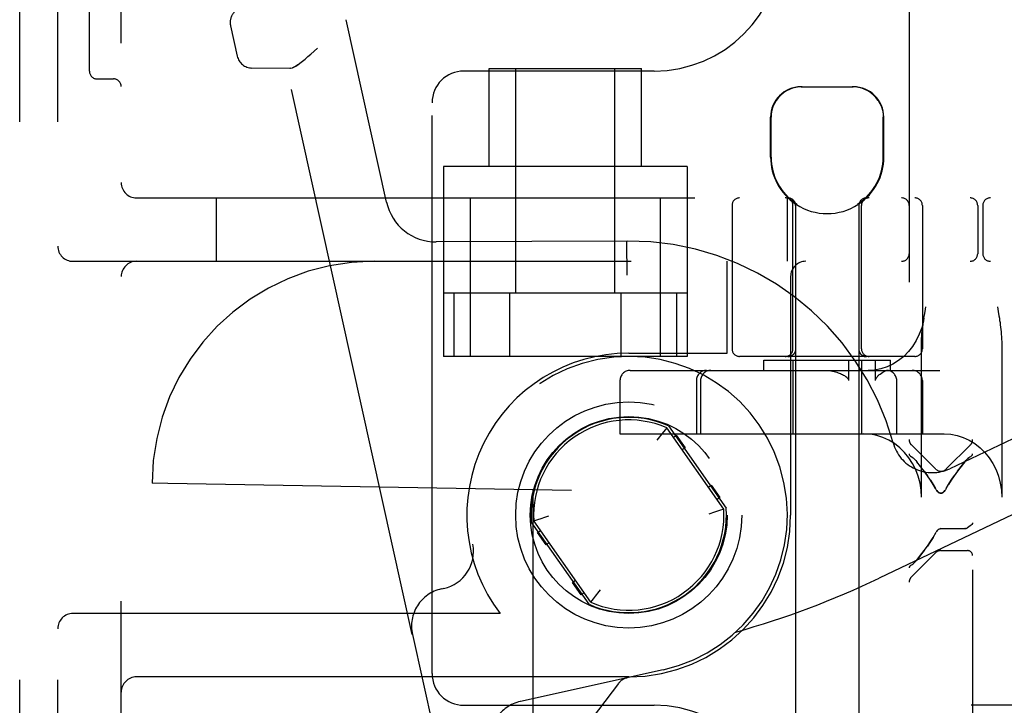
# Model space of a CAD drawing. Header units: inches. Extents: x 0 to 200, y 0 to 129.
# Tile 108 of 118: x 116.8 to 118.74, y 49.13 to 50.48. Entities that reach past the tile are written whole.
import ezdxf

# ---------------------------------------------------------------- set-up
doc = ezdxf.new("R2010")
doc.units = ezdxf.units.IN
doc.header["$LTSCALE"] = 11
doc.header["$MEASUREMENT"] = 0
doc.linetypes.add('HIDDEN', pattern=[0.2, 0.1, -0.1])
doc.layers.add('DEFAULT_2', color=8, linetype='HIDDEN')

msp = doc.modelspace()

# ---------------------------------------------------------------- linework, layer by layer
at = {"layer": 'DEFAULT_2', "color": 8, "linetype": 'HIDDEN'}
for p, q in [((118.6742, 51.593), (118.6742, 46.0925)), ((116.7967, 45.8758), (116.7967, 51.3758)), ((116.8717, 45.8758), (116.8717, 51.3758)), ((116.9967, 46.0308), (116.9967, 51.2208)), ((116.9342, 50.3752), (116.9342, 51.1264)), ((118.5492, 51.06), (118.5492, 46.6255)), ((117.2121, 50.4649), (117.2253, 50.4052)), ((117.5196, 50.1172), (117.4399, 50.477)), ((117.3832, 50.4206), (117.3706, 50.4093)), ((117.3288, 50.3811), (117.2543, 50.3817)), ((117.57, 49.2654), (117.3228, 50.3811)), ((117.3312, 50.3813), (117.3288, 50.3811)), ((118.0467, 50.3758), (117.6717, 50.3758)), ((117.7217, 50.1878), (117.7217, 50.3808)), ((117.7217, 50.3808), (118.0217, 50.3808)), ((117.7742, 49.9383), (117.7742, 50.3808)), ((117.9692, 49.9383), (117.9692, 50.3808)), ((118.0217, 50.1878), (118.0217, 50.3808)), ((116.9492, 50.3602), (116.9817, 50.3602)), ((118.3362, 50.3448), (118.4392, 50.3448)), ((117.6092, 49.1883), (117.6092, 50.3133)), ((118.2762, 50.2063), (118.2762, 50.2848)), ((118.2772, 50.2063), (118.2772, 50.2848)), ((118.4982, 50.2063), (118.4982, 50.2848)), ((118.4992, 50.2063), (118.4992, 50.2848)), ((117.6317, 50.1878), (117.6317, 49.8133)), ((118.1117, 50.1878), (117.6317, 50.1878)), ((118.1117, 50.1878), (118.1117, 49.8133)), ((117.0267, 50.1258), (119.3417, 50.1258)), ((117.1842, 50.0008), (117.1842, 50.1258)), ((117.6842, 50.1258), (117.6842, 49.8133)), ((118.0592, 49.8133), (118.0592, 50.1258)), ((118.2002, 50.1108), (118.2002, 49.8283)), ((118.3092, 50.0008), (118.3092, 50.1258)), ((118.3202, 49.8283), (118.3202, 50.1108)), ((118.3252, 50.114), (118.3252, 46.6448)), ((118.327, 50.114), (118.3252, 50.114)), ((118.327, 50.114), (118.327, 50.1127)), ((118.4483, 50.114), (118.4483, 50.1127)), ((118.4502, 50.114), (118.4483, 50.114)), ((118.4502, 50.114), (118.4502, 46.6448)), ((118.4552, 49.8283), (118.4552, 50.1108)), ((118.5752, 50.1108), (118.5752, 49.8283)), ((118.6842, 50.1108), (118.6842, 50.0158)), ((118.6942, 50.1108), (118.6942, 50.0158)), ((117.9945, 50.0408), (117.6174, 50.0389)), ((117.9925, 50.0408), (117.9925, 50.0402)), ((117.9925, 50.0402), (117.9926, 50.021)), ((117.9926, 50.021), (117.9927, 49.9907)), ((116.9017, 50.0008), (119.2317, 50.0008)), ((118.1907, 49.8198), (118.1907, 50.0008)), ((117.9928, 49.9821), (117.9928, 49.9733)), ((118.3157, 49.9708), (118.3157, 49.5008)), ((118.1117, 49.9383), (117.6317, 49.9383)), ((117.6523, 49.9383), (117.6523, 49.8133)), ((117.762, 49.9383), (117.762, 49.8133)), ((117.9814, 49.9383), (117.9814, 49.8133)), ((118.0911, 49.9383), (118.0911, 49.8133)), ((118.5784, 49.8894), (118.5798, 49.898)), ((118.7233, 49.9108), (118.7247, 49.902)), ((118.3252, 49.8462), (118.3252, 49.8373)), ((117.9967, 49.8198), (118.1907, 49.8198)), ((118.3231, 49.8198), (118.3233, 49.8201)), ((118.3252, 49.8373), (118.3253, 49.8279)), ((118.3253, 49.8279), (118.3253, 49.8274)), ((118.45, 49.8279), (118.45, 49.8274)), ((118.5735, 49.5358), (118.5735, 49.8373)), ((118.7317, 49.8373), (118.7317, 49.5358)), ((118.1117, 49.8133), (117.6317, 49.8133)), ((118.5602, 49.8133), (118.2152, 49.8133)), ((118.2627, 49.7858), (118.2627, 49.8058)), ((118.2627, 49.8058), (118.5127, 49.8058)), ((118.3102, 49.8129), (118.3106, 49.8129)), ((118.3117, 49.8133), (118.3115, 49.8133)), ((118.3119, 49.8133), (118.3116, 49.8133)), ((118.3121, 49.8133), (118.3118, 49.8133)), ((118.3124, 49.8133), (118.3121, 49.8133)), ((118.3126, 49.8133), (118.3123, 49.8133)), ((118.3129, 49.8134), (118.3126, 49.8133)), ((118.3126, 49.8131), (118.313, 49.8131)), ((118.3132, 49.8134), (118.3129, 49.8134)), ((118.3135, 49.8134), (118.3131, 49.8134)), ((118.3168, 49.8143), (118.3171, 49.8145)), ((118.3185, 49.8153), (118.3182, 49.8151)), ((118.3185, 49.8153), (118.3188, 49.8155)), ((118.3188, 49.8155), (118.3185, 49.8153)), ((118.3191, 49.8157), (118.3188, 49.8155)), ((118.3195, 49.8159), (118.3191, 49.8157)), ((118.3204, 49.8167), (118.3201, 49.8164)), ((118.3202, 49.8058), (118.3202, 49.6608)), ((118.3207, 49.8169), (118.3204, 49.8166)), ((118.321, 49.8172), (118.3206, 49.8169)), ((118.321, 49.8173), (118.3209, 49.8171)), ((118.4299, 49.8058), (118.4299, 49.7658)), ((118.4544, 49.8171), (118.4543, 49.8173)), ((118.4547, 49.8169), (118.4544, 49.8172)), ((118.455, 49.8166), (118.4547, 49.8169)), ((118.4553, 49.8164), (118.455, 49.8167)), ((118.4553, 49.8164), (118.455, 49.8166)), ((118.4552, 49.8058), (118.4552, 49.6608)), ((118.4556, 49.8162), (118.4553, 49.8164)), ((118.4559, 49.8159), (118.4556, 49.8162)), ((118.4559, 49.8159), (118.4556, 49.8162)), ((118.4565, 49.8155), (118.4562, 49.8157)), ((118.4569, 49.8153), (118.4565, 49.8155)), ((118.4572, 49.8151), (118.4568, 49.8153)), ((118.4575, 49.8149), (118.4571, 49.8151)), ((118.4625, 49.8134), (118.4622, 49.8134)), ((118.4632, 49.8133), (118.463, 49.8133)), ((118.4635, 49.8133), (118.4632, 49.8133)), ((118.4637, 49.8133), (118.4635, 49.8133)), ((118.4638, 49.8133), (118.4637, 49.8133)), ((118.483, 49.7658), (118.483, 49.8058)), ((118.5127, 49.7858), (118.5127, 49.8058)), ((117.9994, 49.7858), (118.6099, 49.7858)), ((117.9794, 49.7658), (117.9794, 49.6608)), ((118.13, 49.7658), (118.13, 49.6608)), ((118.1383, 49.7658), (118.1383, 49.6608)), ((118.5247, 49.6608), (118.5247, 49.7658)), ((118.5752, 49.7658), (118.5752, 49.6608)), ((118.8228, 49.6843), (118.6292, 49.5921)), ((118.0661, 49.6657), (118.062, 49.6607)), ((118.0717, 49.6726), (118.0661, 49.6657)), ((118.0715, 49.6724), (118.071, 49.6719)), ((118.1838, 49.5125), (118.0717, 49.6726)), ((118.075, 49.6766), (118.1887, 49.5142)), ((117.9794, 49.6608), (118.6184, 49.6608)), ((118.0547, 49.6515), (118.0522, 49.6482)), ((118.062, 49.6607), (118.0547, 49.6515)), ((118.0847, 49.654), (118.0904, 49.658)), ((118.0904, 49.658), (118.1077, 49.6334)), ((118.1077, 49.6334), (118.1019, 49.6294)), ((118.6011, 49.5915), (118.5536, 49.639)), ((118.6223, 49.5915), (118.6698, 49.639)), ((118.5551, 49.6147), (118.5536, 49.6157)), ((118.5551, 49.6147), (118.5568, 49.6134)), ((118.5586, 49.6119), (118.5568, 49.6134)), ((118.5623, 49.608), (118.5642, 49.6058)), ((118.6592, 49.6058), (118.661, 49.608)), ((118.6648, 49.6119), (118.6665, 49.6134)), ((118.6698, 49.6157), (118.6682, 49.6147)), ((118.5717, 49.5963), (118.5642, 49.6058)), ((118.5787, 49.5872), (118.5852, 49.5782)), ((117.0577, 49.5633), (117.0577, 49.5633)), ((117.0887, 49.5627), (117.0577, 49.5633)), ((117.8838, 49.5489), (117.0887, 49.5627)), ((117.8077, 49.5502), (117.8077, 47.7014)), ((117.8077, 49.5502), (117.8077, 49.5502)), ((117.8838, 47.7027), (117.8838, 49.5489)), ((118.1535, 49.5557), (118.1593, 49.5597)), ((118.1593, 49.5597), (118.1765, 49.5351)), ((118.8808, 49.5625), (118.4904, 49.3764)), ((118.6023, 49.5507), (118.6011, 49.5528)), ((118.6223, 49.5528), (118.6211, 49.5507)), ((118.1765, 49.5351), (118.1708, 49.5311)), ((118.1754, 49.5096), (118.1693, 49.5075)), ((118.1838, 49.5125), (118.1754, 49.5096)), ((117.8095, 49.4891), (117.8179, 49.492)), ((117.8179, 49.492), (117.824, 49.4941)), ((117.9184, 49.3249), (117.8046, 49.4874)), ((117.9217, 49.3289), (117.8095, 49.4891)), ((117.8169, 49.4664), (117.8226, 49.4705)), ((118.6044, 49.4701), (118.6057, 49.4714)), ((118.6057, 49.4713), (118.6071, 49.4725)), ((118.6071, 49.4725), (118.6086, 49.4733)), ((118.6085, 49.4733), (118.6101, 49.4738)), ((118.6117, 49.474), (118.6101, 49.4738)), ((118.6117, 49.474), (118.6592, 49.474)), ((118.6605, 49.4742), (118.6592, 49.474)), ((118.6618, 49.4745), (118.663, 49.4751)), ((118.6642, 49.4758), (118.663, 49.4751)), ((118.663, 49.4751), (118.6642, 49.4758)), ((117.8341, 49.4419), (117.8169, 49.4664)), ((118.5964, 49.4568), (118.6021, 49.4669)), ((117.8398, 49.4459), (117.8341, 49.4419)), ((118.6011, 49.4263), (118.5536, 49.3788)), ((118.5642, 49.4121), (118.5623, 49.4098)), ((118.6117, 49.4307), (118.6642, 49.4307)), ((118.5536, 49.4022), (118.5551, 49.4032)), ((118.5586, 49.406), (118.5568, 49.4044)), ((117.6321, 49.356), (117.6275, 49.355)), ((117.8857, 49.3681), (117.8914, 49.3722)), ((117.9029, 49.3436), (117.8857, 49.3681)), ((117.9086, 49.3476), (117.9029, 49.3436)), ((117.9217, 49.3289), (117.9273, 49.3358)), ((117.9273, 49.3358), (117.9313, 49.3409)), ((117.9313, 49.3409), (117.9386, 49.3501)), ((117.9386, 49.3501), (117.9412, 49.3534)), ((117.9218, 49.3291), (117.9223, 49.3297)), ((117.7434, 49.3068), (116.9017, 49.3068)), ((117.5705, 49.2655), (117.57, 49.2654)), ((117.5705, 49.2655), (117.8181, 48.1476)), ((117.9967, 49.1818), (117.0267, 49.1818)), ((118.0643, 49.1957), (117.7831, 49.1334)), ((117.9932, 49.18), (117.9935, 49.18)), ((117.9933, 49.18), (117.9939, 49.1801)), ((117.9939, 49.1801), (117.9934, 49.18)), ((117.9766, 49.169), (117.7695, 48.8969)), ((117.6717, 49.1258), (118.0467, 49.1258)), ((119.2317, 49.1258), (118.6717, 49.1258))]:
    msp.add_line(p, q, dxfattribs=at)
for points in [[(117.3312, 50.3813), (117.3339, 50.3821), (117.337, 50.3836), (117.3405, 50.3856), (117.3445, 50.3882), (117.3489, 50.3914), (117.3537, 50.3951), (117.359, 50.3994), (117.3646, 50.4042), (117.3706, 50.4093)], [(117.3445, 50.3882), (117.3405, 50.3856), (117.337, 50.3836), (117.3339, 50.3821)], [(118.3384, 50.3448), (118.3322, 50.3445), (118.326, 50.3436), (118.3196, 50.3419), (118.3133, 50.3396), (118.3072, 50.3365), (118.3015, 50.3328), (118.2962, 50.3285), (118.2915, 50.3235), (118.2873, 50.3179), (118.2837, 50.3118), (118.2808, 50.3053), (118.2788, 50.2985), (118.2776, 50.2917), (118.2772, 50.2848)], [(118.4881, 50.3179), (118.4838, 50.3235), (118.4791, 50.3285), (118.4739, 50.3328), (118.4681, 50.3365), (118.462, 50.3396), (118.4557, 50.3419), (118.4494, 50.3436), (118.4431, 50.3445), (118.4369, 50.3448)], [(118.4881, 50.3179), (118.4916, 50.3118), (118.4945, 50.3053), (118.4966, 50.2985), (118.4978, 50.2917), (118.4982, 50.2848)], [(118.3102, 50.1258), (118.3106, 50.1258), (118.3109, 50.1258), (118.3113, 50.1257), (118.3117, 50.1257), (118.3121, 50.1257), (118.3125, 50.1256), (118.3129, 50.1255), (118.3133, 50.1255), (118.3137, 50.1254), (118.314, 50.1253), (118.3144, 50.1252), (118.3148, 50.1251), (118.3152, 50.1249), (118.3156, 50.1248), (118.3159, 50.1246), (118.3163, 50.1245), (118.3166, 50.1243), (118.317, 50.1241), (118.3173, 50.124), (118.3177, 50.1238), (118.318, 50.1236), (118.3184, 50.1234), (118.3187, 50.1231), (118.319, 50.1229), (118.3193, 50.1227), (118.3196, 50.1224), (118.3199, 50.1222), (118.3202, 50.1219), (118.3205, 50.1216), (118.3208, 50.1214), (118.3211, 50.1211), (118.3214, 50.1208), (118.3216, 50.1205), (118.3219, 50.1202), (118.3221, 50.1199), (118.3223, 50.1196), (118.3226, 50.1192), (118.3228, 50.1189), (118.323, 50.1186), (118.3232, 50.1182), (118.3234, 50.1179), (118.3236, 50.1175), (118.3237, 50.1172), (118.3239, 50.1168), (118.3241, 50.1164), (118.3242, 50.1161), (118.3243, 50.1157), (118.3245, 50.1153), (118.3246, 50.115), (118.3247, 50.1146), (118.3248, 50.1142), (118.3249, 50.1138), (118.3249, 50.1134), (118.325, 50.113), (118.3251, 50.1126), (118.3251, 50.1122), (118.3251, 50.1118), (118.3252, 50.1115), (118.3252, 50.1111), (118.3252, 50.1108)], [(117.9925, 50.0408), (117.9924, 50.0402), (117.9924, 50.0385), (117.9928, 49.9733)], [(118.5798, 49.898), (118.5812, 49.9065), (118.5819, 49.9108)], [(118.7247, 49.902), (118.7262, 49.8933), (118.7269, 49.8889), (118.7275, 49.8844), (118.7282, 49.88), (118.7288, 49.8755), (118.7294, 49.871), (118.7299, 49.8664), (118.7304, 49.8617), (118.7308, 49.857), (118.7312, 49.8522), (118.7314, 49.8473), (118.7316, 49.8424), (118.7317, 49.8373)], [(118.5784, 49.8894), (118.5773, 49.8832), (118.5739, 49.8698), (118.5692, 49.8569), (118.5632, 49.8447), (118.556, 49.8332), (118.5477, 49.8228), (118.5385, 49.8134), (118.5283, 49.8052), (118.5173, 49.7984), (118.5057, 49.7929), (118.4937, 49.789), (118.4812, 49.7866), (118.4686, 49.7858)], [(118.5735, 49.8373), (118.5736, 49.843), (118.5738, 49.8484), (118.5741, 49.8535), (118.5745, 49.8583), (118.5749, 49.863), (118.5754, 49.8675), (118.576, 49.8719), (118.5765, 49.8762), (118.5771, 49.8806), (118.5778, 49.885), (118.5784, 49.8894)], [(118.4502, 49.8418), (118.4501, 49.8327), (118.45, 49.8279)], [(118.3253, 49.8274), (118.3253, 49.827), (118.3253, 49.8266), (118.3253, 49.8262), (118.3252, 49.8258), (118.3252, 49.8255), (118.3251, 49.8251), (118.3251, 49.8247), (118.325, 49.8243), (118.3249, 49.824), (118.3248, 49.8236), (118.3247, 49.8232), (118.3246, 49.8229), (118.3244, 49.8225), (118.3243, 49.8222), (118.3242, 49.8218), (118.324, 49.8215), (118.3238, 49.8211), (118.3237, 49.8208), (118.3235, 49.8205), (118.3233, 49.8201), (118.3231, 49.8198), (118.3229, 49.8195), (118.3227, 49.8192), (118.3224, 49.8189), (118.3222, 49.8186), (118.322, 49.8183), (118.3217, 49.818), (118.3215, 49.8177), (118.3212, 49.8174), (118.321, 49.8173)], [(118.45, 49.8274), (118.45, 49.827), (118.45, 49.8266), (118.4501, 49.8262), (118.4501, 49.8258), (118.4502, 49.8255), (118.4502, 49.8251), (118.4503, 49.8247), (118.4504, 49.8243), (118.4505, 49.824), (118.4505, 49.8236), (118.4507, 49.8232), (118.4508, 49.8229), (118.4509, 49.8225), (118.451, 49.8222), (118.4512, 49.8218), (118.4513, 49.8215), (118.4515, 49.8211), (118.4517, 49.8208), (118.4518, 49.8205), (118.452, 49.8201), (118.4522, 49.8198), (118.4524, 49.8195), (118.4527, 49.8192), (118.4529, 49.8189), (118.4531, 49.8186), (118.4534, 49.8183), (118.4536, 49.818), (118.4539, 49.8177), (118.4541, 49.8174), (118.4543, 49.8173)], [(118.3201, 49.8164), (118.3198, 49.8162), (118.3195, 49.8159), (118.3191, 49.8157), (118.3188, 49.8155), (118.3185, 49.8153), (118.3181, 49.8151), (118.3178, 49.8149), (118.3175, 49.8147), (118.3171, 49.8145), (118.3168, 49.8143), (118.3164, 49.8142), (118.316, 49.814), (118.3157, 49.8139), (118.3153, 49.8137), (118.3149, 49.8136), (118.3145, 49.8135), (118.3142, 49.8134), (118.3138, 49.8133), (118.3134, 49.8132), (118.313, 49.8131), (118.3126, 49.8131), (118.3122, 49.813), (118.3118, 49.813), (118.3114, 49.8129), (118.311, 49.8129), (118.3106, 49.8129)], [(118.311, 49.8129), (118.3114, 49.8129), (118.3118, 49.813)], [(118.3179, 49.8149), (118.3175, 49.8148), (118.3172, 49.8146), (118.3169, 49.8144), (118.3165, 49.8143), (118.3162, 49.8142), (118.3159, 49.814), (118.3155, 49.8139), (118.3152, 49.8138), (118.3149, 49.8137), (118.3146, 49.8137), (118.3143, 49.8136), (118.314, 49.8135), (118.3137, 49.8135), (118.3134, 49.8134)], [(118.3134, 49.8132), (118.3138, 49.8133), (118.3142, 49.8134), (118.3145, 49.8135)], [(118.3182, 49.8151), (118.3178, 49.8149), (118.3175, 49.8147), (118.3171, 49.8146), (118.3168, 49.8144), (118.3164, 49.8143), (118.3161, 49.8141), (118.3158, 49.814), (118.3154, 49.8139), (118.3151, 49.8138), (118.3147, 49.8137), (118.3144, 49.8136), (118.3141, 49.8135), (118.3138, 49.8135), (118.3135, 49.8134)], [(118.3149, 49.8136), (118.3153, 49.8137), (118.3157, 49.8139), (118.316, 49.814), (118.3164, 49.8142)], [(118.3175, 49.8147), (118.3178, 49.8149), (118.3181, 49.8151)], [(118.3201, 49.8164), (118.3198, 49.8162), (118.3195, 49.8159)], [(118.3195, 49.8159), (118.3198, 49.8162), (118.3201, 49.8164)], [(118.321, 49.8173), (118.3212, 49.8174), (118.3215, 49.8177), (118.3217, 49.818), (118.322, 49.8183), (118.3222, 49.8186), (118.3224, 49.8189), (118.3227, 49.8192)], [(118.455, 49.8166), (118.4553, 49.8164), (118.4556, 49.8162), (118.4559, 49.8159), (118.4562, 49.8157), (118.4565, 49.8155), (118.4569, 49.8153), (118.4572, 49.8151)], [(118.4565, 49.8155), (118.4562, 49.8157), (118.4559, 49.8159)], [(118.4582, 49.8145), (118.4579, 49.8147), (118.4575, 49.8149), (118.4572, 49.8151), (118.4569, 49.8153)], [(118.4575, 49.8149), (118.4579, 49.8147), (118.4582, 49.8145), (118.4586, 49.8143), (118.4589, 49.8142)], [(118.4622, 49.8134), (118.4619, 49.8134), (118.4616, 49.8135), (118.4613, 49.8135), (118.4609, 49.8136), (118.4606, 49.8137), (118.4603, 49.8138), (118.4599, 49.8139), (118.4596, 49.814), (118.4592, 49.8141), (118.4589, 49.8143), (118.4585, 49.8144), (118.4582, 49.8146), (118.4579, 49.8147), (118.4575, 49.8149)], [(118.4619, 49.8134), (118.4616, 49.8135), (118.4614, 49.8135), (118.4611, 49.8136), (118.4608, 49.8137), (118.4604, 49.8137), (118.4601, 49.8138), (118.4598, 49.8139), (118.4595, 49.814), (118.4591, 49.8142), (118.4588, 49.8143), (118.4585, 49.8144), (118.4581, 49.8146), (118.4578, 49.8148), (118.4575, 49.8149)], [(118.4597, 49.8139), (118.4593, 49.814), (118.4589, 49.8142), (118.4586, 49.8143)], [(118.4593, 49.814), (118.4597, 49.8139), (118.46, 49.8137), (118.4604, 49.8136), (118.4608, 49.8135), (118.4612, 49.8134), (118.4616, 49.8133), (118.462, 49.8132), (118.4623, 49.8131), (118.4627, 49.8131), (118.4631, 49.813), (118.4635, 49.813), (118.4639, 49.8129), (118.4643, 49.8129), (118.4647, 49.8129), (118.4651, 49.8129)], [(118.4651, 49.8129), (118.4647, 49.8129), (118.4643, 49.8129), (118.4639, 49.8129), (118.4635, 49.813), (118.4631, 49.813), (118.4627, 49.8131), (118.4623, 49.8131), (118.462, 49.8132), (118.4616, 49.8133), (118.4612, 49.8134), (118.4608, 49.8135), (118.4604, 49.8136), (118.46, 49.8137)], [(118.463, 49.8133), (118.4627, 49.8133), (118.4625, 49.8134)], [(118.3843, 49.7858), (118.3881, 49.7857), (118.3917, 49.7853), (118.3951, 49.7849), (118.3983, 49.7843), (118.4013, 49.7836), (118.4041, 49.7829), (118.4067, 49.7821), (118.4092, 49.7812), (118.4115, 49.7804), (118.4138, 49.7795), (118.4159, 49.7786), (118.4179, 49.7776), (118.4197, 49.7766), (118.4215, 49.7756), (118.4231, 49.7746), (118.4247, 49.7735), (118.4261, 49.7724), (118.4273, 49.7712), (118.4284, 49.77), (118.4292, 49.7686), (118.4297, 49.7672), (118.4299, 49.7658)], [(118.4919, 49.7786), (118.4946, 49.7806), (118.4974, 49.7823), (118.5001, 49.7837), (118.5027, 49.7848), (118.5051, 49.7855), (118.5074, 49.7858)], [(118.483, 49.7658), (118.4831, 49.7672), (118.4834, 49.7685), (118.4839, 49.7697), (118.4845, 49.7708), (118.4852, 49.7719), (118.486, 49.7729), (118.4868, 49.7739), (118.4877, 49.7749), (118.4887, 49.7759), (118.4897, 49.7768), (118.4908, 49.7777), (118.4919, 49.7786)], [(118.5735, 49.5358), (118.5728, 49.5499), (118.5707, 49.5636), (118.5671, 49.5771), (118.5623, 49.59), (118.5561, 49.6023), (118.5488, 49.6137), (118.5403, 49.6242), (118.5308, 49.6335), (118.5205, 49.6416), (118.5094, 49.6484), (118.4976, 49.6538), (118.4854, 49.6577), (118.4729, 49.66), (118.4602, 49.6608)], [(118.6184, 49.6608), (118.6311, 49.66), (118.6436, 49.6577), (118.6558, 49.6538), (118.6675, 49.6484), (118.6786, 49.6416), (118.689, 49.6335), (118.6985, 49.6242), (118.707, 49.6137), (118.7143, 49.6023), (118.7205, 49.59), (118.7253, 49.5771), (118.7288, 49.5636), (118.731, 49.5499), (118.7317, 49.5358)], [(118.5492, 49.6211), (118.5495, 49.6195), (118.5503, 49.6181), (118.5517, 49.6168), (118.5536, 49.6157)], [(118.5623, 49.608), (118.5604, 49.61), (118.5586, 49.6119)], [(118.6682, 49.6147), (118.6665, 49.6134), (118.6648, 49.6119), (118.6629, 49.61), (118.661, 49.608)], [(118.6698, 49.6157), (118.6716, 49.6169), (118.673, 49.6181), (118.6739, 49.6196), (118.6742, 49.6211)], [(118.5852, 49.5782), (118.5787, 49.5871), (118.5717, 49.5964)], [(118.6592, 49.6058), (118.6516, 49.5964), (118.6446, 49.5872), (118.6382, 49.5782)], [(118.6446, 49.5871), (118.6516, 49.5963), (118.6592, 49.6058)], [(118.6011, 49.5528), (118.5964, 49.5611), (118.5911, 49.5695), (118.5852, 49.5782)], [(118.5911, 49.5696), (118.5964, 49.5611), (118.6011, 49.5528)], [(118.6223, 49.5528), (118.627, 49.5611), (118.6323, 49.5695), (118.6382, 49.5782)], [(118.6382, 49.5782), (118.6323, 49.5696), (118.627, 49.5611)], [(118.6023, 49.5507), (118.6036, 49.5488), (118.605, 49.5472), (118.6066, 49.5458), (118.6082, 49.5447), (118.61, 49.544), (118.6118, 49.5438), (118.6136, 49.5441), (118.6153, 49.5448), (118.6169, 49.5459), (118.6184, 49.5473), (118.6198, 49.5489)], [(118.6211, 49.5507), (118.6198, 49.5489), (118.6184, 49.5472), (118.6168, 49.5458), (118.6152, 49.5448), (118.6135, 49.5441), (118.6117, 49.5438), (118.6098, 49.5441), (118.6081, 49.5448), (118.6065, 49.5459), (118.605, 49.5472), (118.6036, 49.5489)], [(117.824, 49.4941), (117.8313, 49.4965), (117.8352, 49.4978), (117.8392, 49.4991)], [(118.1693, 49.5075), (118.162, 49.5051), (118.1582, 49.5038), (118.1542, 49.5025)], [(118.6592, 49.474), (118.6605, 49.4742), (118.6618, 49.4745)], [(118.6742, 49.4853), (118.6739, 49.4838), (118.6729, 49.4823), (118.6714, 49.4809), (118.6693, 49.4794), (118.6669, 49.4777), (118.6642, 49.4758)], [(118.5964, 49.4568), (118.5911, 49.4483), (118.5852, 49.4397)], [(118.5852, 49.4396), (118.5911, 49.4483), (118.5964, 49.4568)], [(118.6044, 49.4701), (118.6032, 49.4686), (118.6021, 49.4669)], [(118.5642, 49.4121), (118.5717, 49.4215), (118.5787, 49.4307), (118.5852, 49.4397)], [(118.5787, 49.4307), (118.5717, 49.4215), (118.5642, 49.4121)], [(118.5536, 49.4022), (118.5517, 49.401), (118.5503, 49.3997), (118.5495, 49.3983), (118.5492, 49.3968)], [(118.5551, 49.4032), (118.5568, 49.4044), (118.5586, 49.406), (118.5604, 49.4078), (118.5623, 49.4098)]]:
    msp.add_lwpolyline(points, dxfattribs=at)
for radius in [0.2228, 0.194]:
    msp.add_circle((117.9967, 49.5008), radius, dxfattribs=at)
for centre, radius, start, end in [((118.0467, 50.6258), 0.25, 270, 360), ((117.2414, 50.4714), 0.03, 102.49, 192.49), ((117.2546, 50.4117), 0.03, 192.49, 269.49), ((116.9492, 50.3752), 0.015, 180, 270), ((117.6717, 50.3133), 0.0625, 90, 180), ((116.9817, 50.3452), 0.015, 0, 90), ((118.3362, 50.2848), 0.06, 90, 180), ((118.4392, 50.2848), 0.06, 0, 90), ((118.3877, 50.2063), 0.1115, 180, 235.907), ((118.3877, 50.2063), 0.1105, 180, 236.6915), ((118.3877, 50.2063), 0.1105, 303.3085, 360), ((118.3877, 50.2063), 0.1115, 304.093, 360), ((117.0267, 50.1558), 0.03, 180, 270), ((117.6172, 50.1389), 0.1, 192.49, 270.14), ((118.2152, 50.1108), 0.015, 90, 180), ((118.3052, 50.1108), 0.015, 0, 90), ((118.3102, 50.1108), 0.015, 0, 90), ((118.3877, 50.2063), 0.1115, 237.033, 302.967), ((118.4652, 50.1108), 0.015, 90, 180), ((118.4702, 50.1108), 0.015, 90, 180), ((118.5342, 50.1108), 0.015, 0, 90), ((118.5602, 50.1108), 0.015, 0, 90), ((118.6692, 50.1108), 0.015, 0, 90), ((118.7092, 50.1108), 0.015, 90, 180), ((117.9967, 49.5008), 0.54, 15.288, 90.2336), ((116.9017, 50.0308), 0.03, 180, 270), ((118.5342, 50.0158), 0.015, 270, 360), ((118.6692, 50.0158), 0.015, 270, 360), ((118.7092, 50.0158), 0.015, 180, 270), ((117.0267, 49.9708), 0.03, 90, 180), ((117.4952, 49.5633), 0.4375, 90, 180), ((117.4952, 49.5633), 0.4375, 90, 180), ((118.3457, 49.9708), 0.03, 90, 180), ((117.9967, 49.5008), 0.319, 90, 217.4559), ((118.2152, 49.8283), 0.015, 180, 270), ((118.3052, 49.8283), 0.015, 270, 360), ((118.4702, 49.8283), 0.015, 180, 270), ((118.5602, 49.8283), 0.015, 270, 360), ((117.9967, 49.5008), 0.3125, 282.49, 190.6414), ((117.9994, 49.7658), 0.02, 90, 180), ((118.15, 49.7658), 0.02, 90, 180), ((118.1583, 49.7658), 0.02, 90, 180), ((118.5047, 49.7658), 0.02, 0, 90), ((118.5552, 49.7658), 0.02, 0, 90), ((117.9967, 49.5008), 0.1925, 66.0027, 183.9973), ((117.9967, 49.5008), 0.1875, 66.4239, 183.5761), ((118.5642, 49.6496), 0.015, 180, 225), ((118.6592, 49.6496), 0.015, 315, 360), ((118.5947, 49.6643), 0.08, 195.288, 295.4899), ((118.6117, 49.6021), 0.015, 225, 315), ((117.9967, 49.5008), 0.1925, 246.0027, 3.9973), ((117.9967, 49.5008), 0.1875, 246.4239, 3.5761), ((117.9967, 49.5008), 0.319, 270, 360), ((117.6158, 49.4292), 0.075, 282.49, 10.6414), ((118.6117, 49.4157), 0.015, 90, 135), ((118.6642, 49.4207), 0.01, 0, 90), ((117.731, 50.9692), 1.7646, 285.678, 295.49), ((118.5642, 49.3682), 0.015, 135, 180), ((117.6437, 49.2818), 0.075, 102.49, 192.49), ((116.9017, 49.2768), 0.03, 90, 180), ((117.0267, 49.1518), 0.03, 90, 180), ((117.6717, 49.1883), 0.0625, 180, 270), ((118.0004, 49.1508), 0.03, 102.49, 142.7355), ((117.7993, 49.0602), 0.075, 102.49, 192.49), ((118.0467, 48.8758), 0.25, 0, 90)]:
    msp.add_arc(centre, radius, start, end, dxfattribs=at)

doc.saveas('drawing.dxf')
